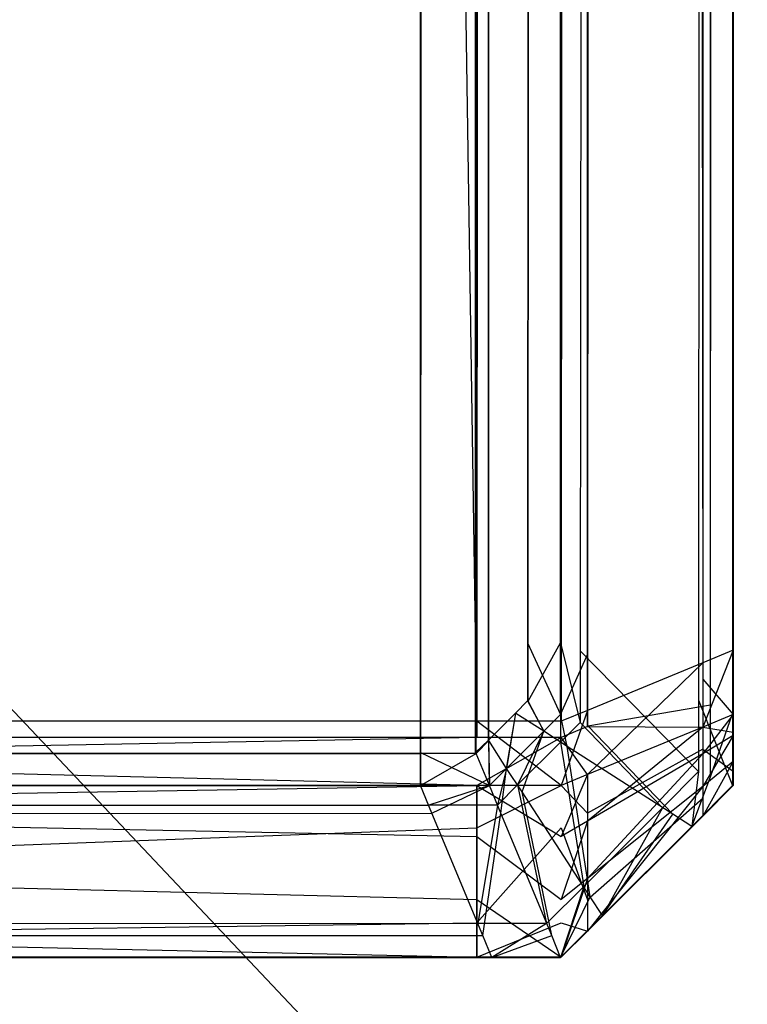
# Model space of a CAD drawing. Extents: x 0 to 1.6, y -0.5 to 0.
# Tile 153 of 184: x 1.59593 to 1.59804, y -0.49814 to -0.49527. Entities that reach past the tile are written whole.
import ezdxf

# ---------------------------------------------------------------- set-up
doc = ezdxf.new("R2010")
doc.units = 0
for name, color, linetype in [('L12_KORPUS3_2___REPLACEMTFOREMP', 7, 'CONTINUOUS'), ('L13_KORPUS3_0___REPLACEMTFOREMP', 7, 'CONTINUOUS'), ('L1_ABDECKPL_0___REPLACEMTFOREMP', 7, 'CONTINUOUS')]:
    doc.layers.add(name, color=color, linetype=linetype)

msp = doc.modelspace()

# ---------------------------------------------------------------- linework, layer by layer
at = {"layer": 'L12_KORPUS3_2___REPLACEMTFOREMP', "color": 8}
for points, invisible_edges in [([(1.597088, -0.000595), (0.9, -0.497407), (0.9, -0.000595), (1.597088, -0.000595)], 13), ([(0.9, -0.497407), (1.597088, -0.000595), (1.597091, -0.497407), (0.9, -0.497407)], 10), ([(0.9, -0.497405, 0.00769), (1.597088, -0.000597, 0.00769), (0.9, -0.000597, 0.00769), (0.9, -0.497405, 0.00769)], 13), ([(1.597088, -0.000597, 0.00769), (0.9, -0.497405, 0.00769), (1.597091, -0.497405, 0.00769), (1.597088, -0.000597, 0.00769)], 10), ([(1.597091, -0.497407), (1.597088, -0.000595), (1.597252, -0.000595), (1.597091, -0.497407)], 13), ([(1.597088, -0.000597, 0.00769), (1.597091, -0.497405, 0.00769), (1.597251, -0.000597, 0.00769), (1.597088, -0.000597, 0.00769)], 13), ([(1.597091, -0.497407), (1.597252, -0.000595), (1.597252, -0.497407), (1.597091, -0.497407)], 10), ([(1.597251, -0.000597, 0.00769), (1.597091, -0.497405, 0.00769), (1.597251, -0.497405, 0.00769), (1.597251, -0.000597, 0.00769)], 10), ([(1.597251, -0.000597, 0.00769), (1.597251, -0.497405, 0.00769), (1.597284, -0.00063, 0.00769), (1.597251, -0.000597, 0.00769)], 13), ([(1.597252, -0.497407), (1.597252, -0.000595), (1.597285, -0.000629), (1.597252, -0.497407)], 13), ([(1.597252, -0.497407), (1.597285, -0.000629), (1.597289, -0.49737), (1.597252, -0.497407)], 10), ([(1.597289, -0.49737), (1.597285, -0.000629), (1.597373, -0.000716), (1.597289, -0.49737)], 13), ([(1.597284, -0.00063, 0.00769), (1.597251, -0.497405, 0.00769), (1.597288, -0.497369, 0.00769), (1.597284, -0.00063, 0.00769)], 10), ([(1.597284, -0.00063, 0.00769), (1.597288, -0.497369, 0.00769), (1.597372, -0.000717, 0.00769), (1.597284, -0.00063, 0.00769)], 13), ([(1.597899, -0.497252, 0.007289), (1.597998, -0.000687, 0.00719), (1.597899, -0.000728, 0.007289), (1.597899, -0.497252, 0.007289)], 13), ([(1.597998, -0.000687, 0.00719), (1.597899, -0.497252, 0.007289), (1.597998, -0.497292, 0.00719), (1.597998, -0.000687, 0.00719)], 14), ([(1.597998, -0.000687, 0.0005), (1.597934, -0.497266, 0.000436), (1.597934, -0.000714, 0.000436), (1.597998, -0.000687, 0.0005)], 13), ([(1.597934, -0.497266, 0.000436), (1.597998, -0.000687, 0.0005), (1.597998, -0.497292, 0.0005), (1.597934, -0.497266, 0.000436)], 14), ([(1.597998, -0.497292, 0.000565), (1.597998, -0.000687, 0.007018), (1.597998, -0.497292, 0.007018), (1.597998, -0.497292, 0.000565)], 13), ([(1.597998, -0.000687, 0.007018), (1.597998, -0.497292, 0.000565), (1.597998, -0.000687, 0.000565), (1.597998, -0.000687, 0.007018)], 14), ([(1.597998, -0.497292, 0.007018), (1.597998, -0.000687, 0.00719), (1.597998, -0.497292, 0.00719), (1.597998, -0.497292, 0.007018)], 13), ([(1.597998, -0.000687, 0.00719), (1.597998, -0.497292, 0.007018), (1.597998, -0.000687, 0.007018), (1.597998, -0.000687, 0.00719)], 14), ([(1.597998, -0.497292, 0.0005), (1.597998, -0.000687, 0.000565), (1.597998, -0.497292, 0.000565), (1.597998, -0.497292, 0.0005)], 13), ([(1.597998, -0.000687, 0.000565), (1.597998, -0.497292, 0.0005), (1.597998, -0.000687, 0.0005), (1.597998, -0.000687, 0.000565)], 14), ([(1.597934, -0.000714, 0.000436), (1.597577, -0.497118, 0.00008), (1.597577, -0.000861, 0.00008), (1.597934, -0.000714, 0.000436)], 13), ([(1.597577, -0.497118, 0.00008), (1.597934, -0.000714, 0.000436), (1.597934, -0.497266, 0.000436), (1.597577, -0.497118, 0.00008)], 14), ([(1.597372, -0.000717, 0.00769), (1.597288, -0.497369, 0.00769), (1.597367, -0.49729, 0.00769), (1.597372, -0.000717, 0.00769)], 14), ([(1.597289, -0.49737), (1.597373, -0.000716), (1.597368, -0.497291), (1.597289, -0.49737)], 14), ([(1.597372, -0.000717, 0.00769), (1.597367, -0.49729, 0.00769), (1.597402, -0.497254, 0.00769), (1.597372, -0.000717, 0.00769)], 15), ([(1.597368, -0.497291), (1.597373, -0.000716), (1.597404, -0.497255), (1.597368, -0.497291)], 15), ([(1.597372, -0.000717, 0.00769), (1.597402, -0.497254, 0.00769), (1.597402, -0.000894, 0.00769), (1.597372, -0.000717, 0.00769)], 15), ([(1.597404, -0.497255), (1.597373, -0.000716), (1.597404, -0.000894), (1.597404, -0.497255)], 15), ([(1.597555, -0.497109, 0.007633), (1.597899, -0.000728, 0.007289), (1.597555, -0.000871, 0.007633), (1.597555, -0.497109, 0.007633)], 13), ([(1.597899, -0.000728, 0.007289), (1.597555, -0.497109, 0.007633), (1.597899, -0.497252, 0.007289), (1.597899, -0.000728, 0.007289)], 14), ([(1.597577, -0.000861, 0.00008), (1.597498, -0.497086), (1.597498, -0.000894), (1.597577, -0.000861, 0.00008)], 13), ([(1.597498, -0.497086), (1.597577, -0.000861, 0.00008), (1.597577, -0.497118, 0.00008), (1.597498, -0.497086)], 14), ([(1.597498, -0.497086, 0.00769), (1.597555, -0.000871, 0.007633), (1.597498, -0.000894, 0.00769), (1.597498, -0.497086, 0.00769)], 13), ([(1.597555, -0.000871, 0.007633), (1.597498, -0.497086, 0.00769), (1.597555, -0.497109, 0.007633), (1.597555, -0.000871, 0.007633)], 14), ([(1.597402, -0.497086, 0.00769), (1.597498, -0.000894, 0.00769), (1.597402, -0.000894, 0.00769), (1.597402, -0.497086, 0.00769)], 13), ([(1.597498, -0.000894, 0.00769), (1.597402, -0.497086, 0.00769), (1.597498, -0.497086, 0.00769), (1.597498, -0.000894, 0.00769)], 14), ([(1.597402, -0.000894, 0.00769), (1.597402, -0.497254, 0.00769), (1.597402, -0.497086, 0.00769), (1.597402, -0.000894, 0.00769)], 15), ([(1.597498, -0.000894), (1.597404, -0.497086), (1.597404, -0.000894), (1.597498, -0.000894)], 13), ([(1.597404, -0.497086), (1.597498, -0.000894), (1.597498, -0.497086), (1.597404, -0.497086)], 14), ([(1.597404, -0.497255), (1.597404, -0.000894), (1.597404, -0.497086), (1.597404, -0.497255)], 15), ([(1.597498, -0.497294, 0.00769), (1.597402, -0.497086, 0.00769), (1.597402, -0.497254, 0.00769), (1.597498, -0.497294, 0.00769)], 13), ([(1.597402, -0.497086, 0.00769), (1.597498, -0.497294, 0.00769), (1.597498, -0.497086, 0.00769), (1.597402, -0.497086, 0.00769)], 14), ([(1.597498, -0.497086), (1.597404, -0.497255), (1.597404, -0.497086), (1.597498, -0.497086)], 13), ([(1.597404, -0.497255), (1.597498, -0.497086), (1.597498, -0.497294), (1.597404, -0.497255)], 14), ([(1.597577, -0.497118, 0.00008), (1.597498, -0.497294), (1.597498, -0.497086), (1.597577, -0.497118, 0.00008)], 13), ([(1.597555, -0.497317, 0.007633), (1.597498, -0.497086, 0.00769), (1.597498, -0.497294, 0.00769), (1.597555, -0.497317, 0.007633)], 13), ([(1.597498, -0.497086, 0.00769), (1.597555, -0.497317, 0.007633), (1.597555, -0.497109, 0.007633), (1.597498, -0.497086, 0.00769)], 14), ([(1.597498, -0.497294), (1.597577, -0.497118, 0.00008), (1.597577, -0.497327, 0.00008), (1.597498, -0.497294)], 14), ([(1.597899, -0.49746, 0.007289), (1.597555, -0.497109, 0.007633), (1.597555, -0.497317, 0.007633), (1.597899, -0.49746, 0.007289)], 13), ([(1.597555, -0.497109, 0.007633), (1.597899, -0.49746, 0.007289), (1.597899, -0.497252, 0.007289), (1.597555, -0.497109, 0.007633)], 14), ([(1.597934, -0.497266, 0.000436), (1.597577, -0.497327, 0.00008), (1.597577, -0.497118, 0.00008), (1.597934, -0.497266, 0.000436)], 13), ([(1.597449, -0.497343, 0.00769), (1.597402, -0.497254, 0.00769), (1.597367, -0.49729, 0.00769), (1.597449, -0.497343, 0.00769)], 13), ([(1.597404, -0.497255), (1.597449, -0.497343), (1.597368, -0.497291), (1.597404, -0.497255)], 13), ([(1.597402, -0.497254, 0.00769), (1.597449, -0.497343, 0.00769), (1.597498, -0.497294, 0.00769), (1.597402, -0.497254, 0.00769)], 14), ([(1.597449, -0.497343), (1.597404, -0.497255), (1.597498, -0.497294), (1.597449, -0.497343)], 14), ([(1.597577, -0.497327, 0.00008), (1.597934, -0.497266, 0.000436), (1.597934, -0.497475, 0.000436), (1.597577, -0.497327, 0.00008)], 14), ([(1.597998, -0.497501, 0.00719), (1.597899, -0.497252, 0.007289), (1.597899, -0.49746, 0.007289), (1.597998, -0.497501, 0.00719)], 13), ([(1.597899, -0.497252, 0.007289), (1.597998, -0.497501, 0.00719), (1.597998, -0.497292, 0.00719), (1.597899, -0.497252, 0.007289)], 14), ([(1.597998, -0.497292, 0.0005), (1.597934, -0.497475, 0.000436), (1.597934, -0.497266, 0.000436), (1.597998, -0.497292, 0.0005)], 13), ([(1.597341, -0.497451, 0.00769), (1.597367, -0.49729, 0.00769), (1.597288, -0.497369, 0.00769), (1.597341, -0.497451, 0.00769)], 13), ([(1.597368, -0.497291), (1.597341, -0.497451), (1.597289, -0.49737), (1.597368, -0.497291)], 13), ([(1.597367, -0.49729, 0.00769), (1.597341, -0.497451, 0.00769), (1.597449, -0.497343, 0.00769), (1.597367, -0.49729, 0.00769)], 14), ([(1.597341, -0.497451), (1.597368, -0.497291), (1.597449, -0.497343), (1.597341, -0.497451)], 14), ([(1.597498, -0.497294), (1.597517, -0.497387, 0.00008), (1.597449, -0.497343), (1.597498, -0.497294)], 13), ([(1.597498, -0.497375, 0.007633), (1.597498, -0.497294, 0.00769), (1.597449, -0.497343, 0.00769), (1.597498, -0.497375, 0.007633)], 13), ([(1.597517, -0.497387, 0.00008), (1.597498, -0.497294), (1.597577, -0.497327, 0.00008), (1.597517, -0.497387, 0.00008)], 14), ([(1.597498, -0.497294, 0.00769), (1.597498, -0.497375, 0.007633), (1.597555, -0.497317, 0.007633), (1.597498, -0.497294, 0.00769)], 14), ([(1.597934, -0.497475, 0.000436), (1.597998, -0.497292, 0.0005), (1.597998, -0.497501, 0.0005), (1.597934, -0.497475, 0.000436)], 14), ([(1.597998, -0.497501, 0.000565), (1.597998, -0.497292, 0.007018), (1.597998, -0.497501, 0.007018), (1.597998, -0.497501, 0.000565)], 13), ([(1.597998, -0.497292, 0.007018), (1.597998, -0.497501, 0.000565), (1.597998, -0.497292, 0.000565), (1.597998, -0.497292, 0.007018)], 14), ([(1.597998, -0.497501, 0.007018), (1.597998, -0.497292, 0.00719), (1.597998, -0.497501, 0.00719), (1.597998, -0.497501, 0.007018)], 13), ([(1.597998, -0.497292, 0.00719), (1.597998, -0.497501, 0.007018), (1.597998, -0.497292, 0.007018), (1.597998, -0.497292, 0.00719)], 14), ([(1.597998, -0.497501, 0.0005), (1.597998, -0.497292, 0.000565), (1.597998, -0.497501, 0.000565), (1.597998, -0.497501, 0.0005)], 13), ([(1.597998, -0.497292, 0.000565), (1.597998, -0.497501, 0.0005), (1.597998, -0.497292, 0.0005), (1.597998, -0.497292, 0.000565)], 14), ([(1.597794, -0.497565, 0.007289), (1.597555, -0.497317, 0.007633), (1.597498, -0.497375, 0.007633), (1.597794, -0.497565, 0.007289)], 13), ([(1.597577, -0.497327, 0.00008), (1.597824, -0.497584, 0.000436), (1.597517, -0.497387, 0.00008), (1.597577, -0.497327, 0.00008)], 13), ([(1.597555, -0.497317, 0.007633), (1.597794, -0.497565, 0.007289), (1.597899, -0.49746, 0.007289), (1.597555, -0.497317, 0.007633)], 14), ([(1.597824, -0.497584, 0.000436), (1.597577, -0.497327, 0.00008), (1.597934, -0.497475, 0.000436), (1.597824, -0.497584, 0.000436)], 14), ([(1.597373, -0.497499, 0.007633), (1.597449, -0.497343, 0.00769), (1.597341, -0.497451, 0.00769), (1.597373, -0.497499, 0.007633)], 13), ([(1.597449, -0.497343), (1.597386, -0.497519, 0.00008), (1.597341, -0.497451), (1.597449, -0.497343)], 13), ([(1.597449, -0.497343, 0.00769), (1.597373, -0.497499, 0.007633), (1.597498, -0.497375, 0.007633), (1.597449, -0.497343, 0.00769)], 14), ([(1.597386, -0.497519, 0.00008), (1.597449, -0.497343), (1.597517, -0.497387, 0.00008), (1.597386, -0.497519, 0.00008)], 14), ([(1.597291, -0.497501, 0.00769), (1.597288, -0.497369, 0.00769), (1.597251, -0.497405, 0.00769), (1.597291, -0.497501, 0.00769)], 13), ([(1.597289, -0.49737), (1.597291, -0.497501), (1.597252, -0.497407), (1.597289, -0.49737)], 13), ([(1.597288, -0.497369, 0.00769), (1.597291, -0.497501, 0.00769), (1.597341, -0.497451, 0.00769), (1.597288, -0.497369, 0.00769)], 14), ([(1.597291, -0.497501), (1.597289, -0.49737), (1.597341, -0.497451), (1.597291, -0.497501)], 14), ([(1.597565, -0.497794, 0.007289), (1.597498, -0.497375, 0.007633), (1.597373, -0.497499, 0.007633), (1.597565, -0.497794, 0.007289)], 13), ([(1.597517, -0.497387, 0.00008), (1.597584, -0.497824, 0.000436), (1.597386, -0.497519, 0.00008), (1.597517, -0.497387, 0.00008)], 13), ([(1.597498, -0.497375, 0.007633), (1.597565, -0.497794, 0.007289), (1.597794, -0.497565, 0.007289), (1.597498, -0.497375, 0.007633)], 14), ([(1.597584, -0.497824, 0.000436), (1.597517, -0.497387, 0.00008), (1.597824, -0.497584, 0.000436), (1.597584, -0.497824, 0.000436)], 14), ([(1.597091, -0.497501, 0.00769), (0.9, -0.497405, 0.00769), (0.9, -0.497501, 0.00769), (1.597091, -0.497501, 0.00769)], 13), ([(0.9, -0.497405, 0.00769), (1.597091, -0.497501, 0.00769), (1.597091, -0.497405, 0.00769), (0.9, -0.497405, 0.00769)], 14), ([(1.597091, -0.497407), (0.9, -0.497501), (0.9, -0.497407), (1.597091, -0.497407)], 13), ([(0.9, -0.497501), (1.597091, -0.497407), (1.597091, -0.497501), (0.9, -0.497501)], 14), ([(1.597291, -0.497501, 0.00769), (1.597091, -0.497405, 0.00769), (1.597091, -0.497501, 0.00769), (1.597291, -0.497501, 0.00769)], 13), ([(1.597091, -0.497405, 0.00769), (1.597291, -0.497501, 0.00769), (1.597251, -0.497405, 0.00769), (1.597091, -0.497405, 0.00769)], 14), ([(1.597252, -0.497407), (1.597091, -0.497501), (1.597091, -0.497407), (1.597252, -0.497407)], 13), ([(1.597091, -0.497501), (1.597252, -0.497407), (1.597291, -0.497501), (1.597091, -0.497501)], 14), ([(1.597314, -0.497558, 0.007633), (1.597341, -0.497451, 0.00769), (1.597291, -0.497501, 0.00769), (1.597314, -0.497558, 0.007633)], 13), ([(1.597341, -0.497451), (1.597324, -0.497581, 0.00008), (1.597291, -0.497501), (1.597341, -0.497451)], 13), ([(1.597341, -0.497451, 0.00769), (1.597314, -0.497558, 0.007633), (1.597373, -0.497499, 0.007633), (1.597341, -0.497451, 0.00769)], 14), ([(1.597324, -0.497581, 0.00008), (1.597341, -0.497451), (1.597386, -0.497519, 0.00008), (1.597324, -0.497581, 0.00008)], 14), ([(1.597879, -0.49762, 0.00719), (1.597899, -0.49746, 0.007289), (1.597794, -0.497565, 0.007289), (1.597879, -0.49762, 0.00719)], 13), ([(1.597934, -0.497475, 0.000436), (1.597879, -0.49762, 0.0005), (1.597824, -0.497584, 0.000436), (1.597934, -0.497475, 0.000436)], 13), ([(1.597899, -0.49746, 0.007289), (1.597879, -0.49762, 0.00719), (1.597998, -0.497501, 0.00719), (1.597899, -0.49746, 0.007289)], 14), ([(1.597879, -0.49762, 0.0005), (1.597934, -0.497475, 0.000436), (1.597998, -0.497501, 0.0005), (1.597879, -0.49762, 0.0005)], 14), ([(1.597091, -0.497501), (0.9, -0.497581, 0.00008), (0.9, -0.497501), (1.597091, -0.497501)], 13), ([(0.9, -0.497581, 0.00008), (1.597091, -0.497501), (1.597124, -0.497581, 0.00008), (0.9, -0.497581, 0.00008)], 14), ([(1.597115, -0.497558, 0.007633), (0.9, -0.497501, 0.00769), (0.9, -0.497558, 0.007633), (1.597115, -0.497558, 0.007633)], 13), ([(0.9, -0.497501, 0.00769), (1.597115, -0.497558, 0.007633), (1.597091, -0.497501, 0.00769), (0.9, -0.497501, 0.00769)], 14), ([(1.597291, -0.497501), (1.597124, -0.497581, 0.00008), (1.597091, -0.497501), (1.597291, -0.497501)], 13), ([(1.597115, -0.497558, 0.007633), (1.597291, -0.497501, 0.00769), (1.597091, -0.497501, 0.00769), (1.597115, -0.497558, 0.007633)], 13), ([(1.597291, -0.497501, 0.00769), (1.597115, -0.497558, 0.007633), (1.597314, -0.497558, 0.007633), (1.597291, -0.497501, 0.00769)], 14), ([(1.597124, -0.497581, 0.00008), (1.597291, -0.497501), (1.597324, -0.497581, 0.00008), (1.597124, -0.497581, 0.00008)], 14), ([(1.597457, -0.497902, 0.007289), (1.597373, -0.497499, 0.007633), (1.597314, -0.497558, 0.007633), (1.597457, -0.497902, 0.007289)], 13), ([(1.597373, -0.497499, 0.007633), (1.597457, -0.497902, 0.007289), (1.597565, -0.497794, 0.007289), (1.597373, -0.497499, 0.007633)], 14), ([(1.597879, -0.49762, 0.000565), (1.597998, -0.497501, 0.007018), (1.597879, -0.49762, 0.007018), (1.597879, -0.49762, 0.000565)], 13), ([(1.597998, -0.497501, 0.007018), (1.597879, -0.49762, 0.000565), (1.597998, -0.497501, 0.000565), (1.597998, -0.497501, 0.007018)], 14), ([(1.597879, -0.49762, 0.007018), (1.597998, -0.497501, 0.00719), (1.597879, -0.49762, 0.00719), (1.597879, -0.49762, 0.007018)], 13), ([(1.597998, -0.497501, 0.00719), (1.597879, -0.49762, 0.007018), (1.597998, -0.497501, 0.007018), (1.597998, -0.497501, 0.00719)], 14), ([(1.597879, -0.49762, 0.0005), (1.597998, -0.497501, 0.000565), (1.597879, -0.49762, 0.000565), (1.597879, -0.49762, 0.0005)], 13), ([(1.597998, -0.497501, 0.000565), (1.597879, -0.49762, 0.0005), (1.597998, -0.497501, 0.0005), (1.597998, -0.497501, 0.000565)], 14), ([(1.597386, -0.497519, 0.00008), (1.597472, -0.497937, 0.000436), (1.597324, -0.497581, 0.00008), (1.597386, -0.497519, 0.00008)], 13), ([(1.597472, -0.497937, 0.000436), (1.597386, -0.497519, 0.00008), (1.597584, -0.497824, 0.000436), (1.597472, -0.497937, 0.000436)], 14), ([(1.597257, -0.497902, 0.007289), (0.9, -0.497558, 0.007633), (0.9, -0.497902, 0.007289), (1.597257, -0.497902, 0.007289)], 13), ([(0.9, -0.497558, 0.007633), (1.597257, -0.497902, 0.007289), (1.597115, -0.497558, 0.007633), (0.9, -0.497558, 0.007633)], 14), ([(1.597257, -0.497902, 0.007289), (1.597314, -0.497558, 0.007633), (1.597115, -0.497558, 0.007633), (1.597257, -0.497902, 0.007289)], 13), ([(1.597314, -0.497558, 0.007633), (1.597257, -0.497902, 0.007289), (1.597457, -0.497902, 0.007289), (1.597314, -0.497558, 0.007633)], 14), ([(1.59762, -0.497879, 0.00719), (1.597794, -0.497565, 0.007289), (1.597565, -0.497794, 0.007289), (1.59762, -0.497879, 0.00719)], 13), ([(1.597794, -0.497565, 0.007289), (1.59762, -0.497879, 0.00719), (1.597879, -0.49762, 0.00719), (1.597794, -0.497565, 0.007289)], 14), ([(1.597124, -0.497581, 0.00008), (0.9, -0.497937, 0.000436), (0.9, -0.497581, 0.00008), (1.597124, -0.497581, 0.00008)], 13), ([(0.9, -0.497937, 0.000436), (1.597124, -0.497581, 0.00008), (1.597272, -0.497937, 0.000436), (0.9, -0.497937, 0.000436)], 14), ([(1.597324, -0.497581, 0.00008), (1.597272, -0.497937, 0.000436), (1.597124, -0.497581, 0.00008), (1.597324, -0.497581, 0.00008)], 13), ([(1.597272, -0.497937, 0.000436), (1.597324, -0.497581, 0.00008), (1.597472, -0.497937, 0.000436), (1.597272, -0.497937, 0.000436)], 14), ([(1.597824, -0.497584, 0.000436), (1.59762, -0.497879, 0.0005), (1.597584, -0.497824, 0.000436), (1.597824, -0.497584, 0.000436)], 13), ([(1.59762, -0.497879, 0.0005), (1.597824, -0.497584, 0.000436), (1.597879, -0.49762, 0.0005), (1.59762, -0.497879, 0.0005)], 14), ([(1.597879, -0.49762, 0.0005), (1.59762, -0.497879, 0.000565), (1.59762, -0.497879, 0.0005), (1.597879, -0.49762, 0.0005)], 13), ([(1.59762, -0.497879, 0.000565), (1.597879, -0.49762, 0.0005), (1.597879, -0.49762, 0.000565), (1.59762, -0.497879, 0.000565)], 14), ([(1.597879, -0.49762, 0.007018), (1.59762, -0.497879, 0.00719), (1.59762, -0.497879, 0.007018), (1.597879, -0.49762, 0.007018)], 13), ([(1.59762, -0.497879, 0.00719), (1.597879, -0.49762, 0.007018), (1.597879, -0.49762, 0.00719), (1.59762, -0.497879, 0.00719)], 14), ([(1.597879, -0.49762, 0.000565), (1.59762, -0.497879, 0.007018), (1.59762, -0.497879, 0.000565), (1.597879, -0.49762, 0.000565)], 13), ([(1.59762, -0.497879, 0.007018), (1.597879, -0.49762, 0.000565), (1.597879, -0.49762, 0.007018), (1.59762, -0.497879, 0.007018)], 14), ([(1.597498, -0.498001, 0.00719), (1.597565, -0.497794, 0.007289), (1.597457, -0.497902, 0.007289), (1.597498, -0.498001, 0.00719)], 13), ([(1.597565, -0.497794, 0.007289), (1.597498, -0.498001, 0.00719), (1.59762, -0.497879, 0.00719), (1.597565, -0.497794, 0.007289)], 14), ([(1.597584, -0.497824, 0.000436), (1.597498, -0.498001, 0.0005), (1.597472, -0.497937, 0.000436), (1.597584, -0.497824, 0.000436)], 13), ([(1.597498, -0.498001, 0.0005), (1.597584, -0.497824, 0.000436), (1.59762, -0.497879, 0.0005), (1.597498, -0.498001, 0.0005)], 14), ([(1.59762, -0.497879, 0.000565), (1.597498, -0.498001, 0.007018), (1.597498, -0.498001, 0.000565), (1.59762, -0.497879, 0.000565)], 13), ([(1.597498, -0.498001, 0.007018), (1.59762, -0.497879, 0.000565), (1.59762, -0.497879, 0.007018), (1.597498, -0.498001, 0.007018)], 14), ([(1.59762, -0.497879, 0.007018), (1.597498, -0.498001, 0.00719), (1.597498, -0.498001, 0.007018), (1.59762, -0.497879, 0.007018)], 13), ([(1.597498, -0.498001, 0.00719), (1.59762, -0.497879, 0.007018), (1.59762, -0.497879, 0.00719), (1.597498, -0.498001, 0.00719)], 14), ([(1.59762, -0.497879, 0.0005), (1.597498, -0.498001, 0.000565), (1.597498, -0.498001, 0.0005), (1.59762, -0.497879, 0.0005)], 13), ([(1.597498, -0.498001, 0.000565), (1.59762, -0.497879, 0.0005), (1.59762, -0.497879, 0.000565), (1.597498, -0.498001, 0.000565)], 14), ([(1.597298, -0.498001, 0.00719), (0.9, -0.497902, 0.007289), (0.9, -0.498001, 0.00719), (1.597298, -0.498001, 0.00719)], 13), ([(0.9, -0.497902, 0.007289), (1.597298, -0.498001, 0.00719), (1.597257, -0.497902, 0.007289), (0.9, -0.497902, 0.007289)], 14), ([(1.597298, -0.498001, 0.00719), (1.597457, -0.497902, 0.007289), (1.597257, -0.497902, 0.007289), (1.597298, -0.498001, 0.00719)], 13), ([(1.597457, -0.497902, 0.007289), (1.597298, -0.498001, 0.00719), (1.597498, -0.498001, 0.00719), (1.597457, -0.497902, 0.007289)], 14), ([(1.597272, -0.497937, 0.000436), (0.9, -0.498001, 0.0005), (0.9, -0.497937, 0.000436), (1.597272, -0.497937, 0.000436)], 13), ([(0.9, -0.498001, 0.0005), (1.597272, -0.497937, 0.000436), (1.597298, -0.498001, 0.0005), (0.9, -0.498001, 0.0005)], 14), ([(1.597472, -0.497937, 0.000436), (1.597298, -0.498001, 0.0005), (1.597272, -0.497937, 0.000436), (1.597472, -0.497937, 0.000436)], 13), ([(1.597298, -0.498001, 0.0005), (1.597472, -0.497937, 0.000436), (1.597498, -0.498001, 0.0005), (1.597298, -0.498001, 0.0005)], 14), ([(1.597298, -0.498001, 0.000565), (0.9, -0.498001, 0.0005), (1.597298, -0.498001, 0.0005), (1.597298, -0.498001, 0.000565)], 13), ([(0.9, -0.498001, 0.0005), (1.597298, -0.498001, 0.000565), (0.9, -0.498001, 0.000565), (0.9, -0.498001, 0.0005)], 14), ([(1.597298, -0.498001, 0.007018), (0.9, -0.498001, 0.000565), (1.597298, -0.498001, 0.000565), (1.597298, -0.498001, 0.007018)], 13), ([(0.9, -0.498001, 0.000565), (1.597298, -0.498001, 0.007018), (0.9, -0.498001, 0.007018), (0.9, -0.498001, 0.000565)], 14), ([(1.597298, -0.498001, 0.00719), (0.9, -0.498001, 0.007018), (1.597298, -0.498001, 0.007018), (1.597298, -0.498001, 0.00719)], 13), ([(0.9, -0.498001, 0.007018), (1.597298, -0.498001, 0.00719), (0.9, -0.498001, 0.00719), (0.9, -0.498001, 0.007018)], 14), ([(1.597498, -0.498001, 0.000565), (1.597298, -0.498001, 0.0005), (1.597498, -0.498001, 0.0005), (1.597498, -0.498001, 0.000565)], 13), ([(1.597298, -0.498001, 0.0005), (1.597498, -0.498001, 0.000565), (1.597298, -0.498001, 0.000565), (1.597298, -0.498001, 0.0005)], 14), ([(1.597498, -0.498001, 0.007018), (1.597298, -0.498001, 0.000565), (1.597498, -0.498001, 0.000565), (1.597498, -0.498001, 0.007018)], 13), ([(1.597298, -0.498001, 0.000565), (1.597498, -0.498001, 0.007018), (1.597298, -0.498001, 0.007018), (1.597298, -0.498001, 0.000565)], 14), ([(1.597498, -0.498001, 0.00719), (1.597298, -0.498001, 0.007018), (1.597498, -0.498001, 0.007018), (1.597498, -0.498001, 0.00719)], 13), ([(1.597298, -0.498001, 0.007018), (1.597498, -0.498001, 0.00719), (1.597298, -0.498001, 0.00719), (1.597298, -0.498001, 0.007018)], 14)]:
    msp.add_3dface(points, dxfattribs=dict(at, invisible_edges=invisible_edges))
at = {"layer": 'L13_KORPUS3_0___REPLACEMTFOREMP', "color": 8, "invisible_edges": 14}
for points in [[(1.598, -0.000621, 0.008079), (1.598, -0.497154, 0.007743), (1.598, -0.000725, 0.007775), (1.598, -0.000621, 0.008079)], [(1.598, -0.000621, 0.008079), (1.598, -0.000983, 0.590002), (1.598, -0.497154, 0.007743), (1.598, -0.000621, 0.008079)], [(1.597254, -0.497361, 0.007121), (1.589885, -0.497361, 0.007121), (1.597254, -0.000722, 0.007121), (1.597254, -0.497361, 0.007121)], [(1.597254, -0.000722, 0.007121), (1.589885, -0.497361, 0.007121), (1.589885, -0.000731, 0.007121), (1.597254, -0.000722, 0.007121)], [(1.5975, -0.497361, 0.007121), (1.597254, -0.497361, 0.007121), (1.5975, -0.000722, 0.007121), (1.5975, -0.497361, 0.007121)], [(1.5975, -0.000722, 0.007121), (1.597254, -0.497361, 0.007121), (1.597254, -0.000722, 0.007121), (1.5975, -0.000722, 0.007121)], [(1.597576, -0.497329, 0.007197), (1.5975, -0.497361, 0.007121), (1.5975, -0.000722, 0.007121), (1.597576, -0.497329, 0.007197)], [(1.597576, -0.497329, 0.007197), (1.5975, -0.000722, 0.007121), (1.597576, -0.000754, 0.007197), (1.597576, -0.497329, 0.007197)], [(1.598, -0.000725, 0.007775), (1.598, -0.497154, 0.007743), (1.598, -0.000929, 0.007743), (1.598, -0.000725, 0.007775)], [(1.597576, -0.000754, 0.007197), (1.597911, -0.497191, 0.007532), (1.597576, -0.497329, 0.007197), (1.597576, -0.000754, 0.007197)], [(1.597576, -0.000754, 0.007197), (1.597911, -0.000892, 0.007532), (1.597911, -0.497191, 0.007532), (1.597576, -0.000754, 0.007197)], [(1.597254, -0.000776, 0.590624), (1.589885, -0.000785, 0.590624), (1.597254, -0.497313, 0.590624), (1.597254, -0.000776, 0.590624)], [(1.597254, -0.497313, 0.590624), (1.589885, -0.000785, 0.590624), (1.589885, -0.497313, 0.590624), (1.597254, -0.497313, 0.590624)], [(1.5975, -0.497313, 0.590624), (1.597254, -0.000776, 0.590624), (1.597254, -0.497313, 0.590624), (1.5975, -0.497313, 0.590624)], [(1.5975, -0.000776, 0.590624), (1.597254, -0.000776, 0.590624), (1.5975, -0.497313, 0.590624), (1.5975, -0.000776, 0.590624)], [(1.597576, -0.000808, 0.590548), (1.5975, -0.000776, 0.590624), (1.5975, -0.497313, 0.590624), (1.597576, -0.000808, 0.590548)], [(1.597576, -0.000808, 0.590548), (1.5975, -0.497313, 0.590624), (1.597576, -0.497282, 0.590548), (1.597576, -0.000808, 0.590548)], [(1.597576, -0.000808, 0.590548), (1.597576, -0.497282, 0.590548), (1.597911, -0.000946, 0.590214), (1.597576, -0.000808, 0.590548)], [(1.597911, -0.000892, 0.007532), (1.598, -0.497154, 0.007621), (1.597911, -0.497191, 0.007532), (1.597911, -0.000892, 0.007532)], [(1.597911, -0.000892, 0.007532), (1.598, -0.000929, 0.007621), (1.598, -0.497154, 0.007621), (1.597911, -0.000892, 0.007532)], [(1.598, -0.000929, 0.007621), (1.598, -0.497154, 0.007743), (1.598, -0.497154, 0.007621), (1.598, -0.000929, 0.007621)], [(1.598, -0.000929, 0.007621), (1.598, -0.000929, 0.007743), (1.598, -0.497154, 0.007743), (1.598, -0.000929, 0.007621)], [(1.597911, -0.000946, 0.590214), (1.597576, -0.497282, 0.590548), (1.597911, -0.497144, 0.590213), (1.597911, -0.000946, 0.590214)], [(1.597911, -0.000946, 0.590214), (1.597911, -0.497144, 0.590213), (1.598, -0.000983, 0.590124), (1.597911, -0.000946, 0.590214)], [(1.598, -0.000983, 0.590124), (1.597911, -0.497144, 0.590213), (1.598, -0.497107, 0.590124), (1.598, -0.000983, 0.590124)], [(1.598, -0.000983, 0.590002), (1.598, -0.497107, 0.590002), (1.598, -0.497284, 0.589962), (1.598, -0.000983, 0.590002)], [(1.598, -0.000983, 0.590002), (1.598, -0.497284, 0.589962), (1.598, -0.497379, 0.589682), (1.598, -0.000983, 0.590002)], [(1.598, -0.000983, 0.590002), (1.598, -0.497379, 0.589682), (1.598, -0.497154, 0.007743), (1.598, -0.000983, 0.590002)], [(1.598, -0.000983, 0.590002), (1.598, -0.000983, 0.590124), (1.598, -0.497107, 0.590124), (1.598, -0.000983, 0.590002)], [(1.598, -0.000983, 0.590002), (1.598, -0.497107, 0.590124), (1.598, -0.497107, 0.590002), (1.598, -0.000983, 0.590002)], [(1.598, -0.497107, 0.590124), (1.597911, -0.497331, 0.590213), (1.598, -0.497294, 0.590124), (1.598, -0.497107, 0.590124)], [(1.598, -0.497107, 0.590124), (1.597911, -0.497144, 0.590213), (1.597911, -0.497331, 0.590213), (1.598, -0.497107, 0.590124)], [(1.598, -0.497107, 0.590002), (1.598, -0.497244, 0.590002), (1.598, -0.497284, 0.589962), (1.598, -0.497107, 0.590002)], [(1.598, -0.497107, 0.590002), (1.598, -0.497107, 0.590124), (1.598, -0.497294, 0.590124), (1.598, -0.497107, 0.590002)], [(1.598, -0.497107, 0.590002), (1.598, -0.497294, 0.590124), (1.598, -0.497244, 0.590002), (1.598, -0.497107, 0.590002)], [(1.597911, -0.497144, 0.590213), (1.597576, -0.497469, 0.590548), (1.597911, -0.497331, 0.590213), (1.597911, -0.497144, 0.590213)], [(1.597911, -0.497144, 0.590213), (1.597576, -0.497282, 0.590548), (1.597576, -0.497469, 0.590548), (1.597911, -0.497144, 0.590213)], [(1.598, -0.497154, 0.007621), (1.598, -0.497294, 0.007621), (1.597911, -0.497191, 0.007532), (1.598, -0.497154, 0.007621)], [(1.598, -0.497154, 0.007743), (1.598, -0.497277, 0.007776), (1.598, -0.497244, 0.007743), (1.598, -0.497154, 0.007743)], [(1.598, -0.497154, 0.007743), (1.598, -0.497352, 0.007852), (1.598, -0.497277, 0.007776), (1.598, -0.497154, 0.007743)], [(1.598, -0.497154, 0.007743), (1.598, -0.497379, 0.589682), (1.598, -0.497352, 0.007852), (1.598, -0.497154, 0.007743)], [(1.598, -0.497154, 0.007621), (1.598, -0.497244, 0.007743), (1.598, -0.497294, 0.007621), (1.598, -0.497154, 0.007621)], [(1.598, -0.497154, 0.007621), (1.598, -0.497154, 0.007743), (1.598, -0.497244, 0.007743), (1.598, -0.497154, 0.007621)], [(1.597911, -0.497191, 0.007532), (1.597911, -0.497331, 0.007532), (1.597576, -0.497329, 0.007197), (1.597911, -0.497191, 0.007532)], [(1.597911, -0.497191, 0.007532), (1.598, -0.497294, 0.007621), (1.597911, -0.497331, 0.007532), (1.597911, -0.497191, 0.007532)], [(1.598, -0.497244, 0.007743), (1.598, -0.497277, 0.007776), (1.598, -0.497294, 0.007621), (1.598, -0.497244, 0.007743)], [(1.598, -0.497244, 0.590002), (1.598, -0.497294, 0.590124), (1.598, -0.497355, 0.590063), (1.598, -0.497244, 0.590002)], [(1.598, -0.497244, 0.590002), (1.598, -0.497355, 0.590063), (1.598, -0.497284, 0.589962), (1.598, -0.497244, 0.590002)], [(1.598, -0.497277, 0.007776), (1.598, -0.497345, 0.007672), (1.598, -0.497294, 0.007621), (1.598, -0.497277, 0.007776)], [(1.598, -0.497277, 0.007776), (1.598, -0.497352, 0.007852), (1.598, -0.497345, 0.007672), (1.598, -0.497277, 0.007776)], [(1.597576, -0.497282, 0.590548), (1.5975, -0.497501, 0.590624), (1.597576, -0.497469, 0.590548), (1.597576, -0.497282, 0.590548)], [(1.597576, -0.497282, 0.590548), (1.5975, -0.497313, 0.590624), (1.5975, -0.497501, 0.590624), (1.597576, -0.497282, 0.590548)], [(1.598, -0.497294, 0.007621), (1.598, -0.497345, 0.007672), (1.597911, -0.497331, 0.007532), (1.598, -0.497294, 0.007621)], [(1.598, -0.497294, 0.590124), (1.597911, -0.497331, 0.590213), (1.597911, -0.497408, 0.590137), (1.598, -0.497294, 0.590124)], [(1.598, -0.497294, 0.590124), (1.597911, -0.497408, 0.590137), (1.598, -0.497355, 0.590063), (1.598, -0.497294, 0.590124)], [(1.598, -0.497284, 0.589962), (1.598, -0.497334, 0.589912), (1.598, -0.497379, 0.589682), (1.598, -0.497284, 0.589962)], [(1.598, -0.497284, 0.589962), (1.598, -0.497355, 0.590063), (1.598, -0.497431, 0.589986), (1.598, -0.497284, 0.589962)], [(1.598, -0.497284, 0.589962), (1.598, -0.497431, 0.589986), (1.598, -0.497334, 0.589912), (1.598, -0.497284, 0.589962)], [(1.597254, -0.497501, 0.590624), (1.589885, -0.497313, 0.590624), (1.589885, -0.497501, 0.590624), (1.597254, -0.497501, 0.590624)], [(1.597254, -0.497313, 0.590624), (1.589885, -0.497313, 0.590624), (1.597254, -0.497501, 0.590624), (1.597254, -0.497313, 0.590624)], [(1.5975, -0.497501, 0.590624), (1.597254, -0.497313, 0.590624), (1.597254, -0.497501, 0.590624), (1.5975, -0.497501, 0.590624)], [(1.5975, -0.497313, 0.590624), (1.597254, -0.497313, 0.590624), (1.5975, -0.497501, 0.590624), (1.5975, -0.497313, 0.590624)], [(1.597576, -0.497469, 0.007197), (1.5975, -0.497361, 0.007121), (1.597576, -0.497329, 0.007197), (1.597576, -0.497469, 0.007197)], [(1.597576, -0.497329, 0.007197), (1.597911, -0.497331, 0.007532), (1.597576, -0.497469, 0.007197), (1.597576, -0.497329, 0.007197)], [(1.597911, -0.497331, 0.007532), (1.597911, -0.497395, 0.007596), (1.597576, -0.497469, 0.007197), (1.597911, -0.497331, 0.007532)], [(1.597911, -0.497331, 0.590213), (1.597576, -0.497469, 0.590548), (1.597576, -0.497604, 0.590413), (1.597911, -0.497331, 0.590213)], [(1.597911, -0.497331, 0.590213), (1.597576, -0.497604, 0.590413), (1.597911, -0.497408, 0.590137), (1.597911, -0.497331, 0.590213)], [(1.597911, -0.497331, 0.007532), (1.598, -0.497345, 0.007672), (1.597911, -0.497395, 0.007596), (1.597911, -0.497331, 0.007532)], [(1.598, -0.497334, 0.589912), (1.598, -0.497379, 0.589866), (1.598, -0.497379, 0.589682), (1.598, -0.497334, 0.589912)], [(1.598, -0.497334, 0.589912), (1.598, -0.497431, 0.589986), (1.598, -0.497501, 0.589917), (1.598, -0.497334, 0.589912)], [(1.598, -0.497334, 0.589912), (1.598, -0.497501, 0.589917), (1.598, -0.497379, 0.589866), (1.598, -0.497334, 0.589912)], [(1.597254, -0.497501, 0.007121), (1.589885, -0.497501, 0.007121), (1.597254, -0.497361, 0.007121), (1.597254, -0.497501, 0.007121)], [(1.597254, -0.497361, 0.007121), (1.589885, -0.497501, 0.007121), (1.589885, -0.497361, 0.007121), (1.597254, -0.497361, 0.007121)], [(1.5975, -0.497501, 0.007121), (1.597254, -0.497501, 0.007121), (1.5975, -0.497361, 0.007121), (1.5975, -0.497501, 0.007121)], [(1.5975, -0.497361, 0.007121), (1.597254, -0.497501, 0.007121), (1.597254, -0.497361, 0.007121), (1.5975, -0.497361, 0.007121)], [(1.597576, -0.497469, 0.007197), (1.5975, -0.497501, 0.007121), (1.5975, -0.497361, 0.007121), (1.597576, -0.497469, 0.007197)], [(1.598, -0.497345, 0.007672), (1.598, -0.497459, 0.007787), (1.597911, -0.497395, 0.007596), (1.598, -0.497345, 0.007672)], [(1.598, -0.497355, 0.590063), (1.597911, -0.497408, 0.590137), (1.597911, -0.497503, 0.590041), (1.598, -0.497355, 0.590063)], [(1.598, -0.497355, 0.590063), (1.597911, -0.497503, 0.590041), (1.598, -0.497431, 0.589986), (1.598, -0.497355, 0.590063)], [(1.598, -0.497345, 0.007672), (1.598, -0.497352, 0.007852), (1.598, -0.497459, 0.007787), (1.598, -0.497345, 0.007672)], [(1.598, -0.497352, 0.007852), (1.598, -0.497379, 0.008047), (1.598, -0.497379, 0.007879), (1.598, -0.497352, 0.007852)], [(1.598, -0.497352, 0.007852), (1.598, -0.497379, 0.589682), (1.598, -0.497379, 0.008047), (1.598, -0.497352, 0.007852)], [(1.598, -0.497352, 0.007852), (1.598, -0.497379, 0.007879), (1.598, -0.497459, 0.007787), (1.598, -0.497352, 0.007852)], [(1.598, -0.497379, 0.589866), (1.598, -0.497501, 0.589917), (1.598, -0.497501, 0.589682), (1.598, -0.497379, 0.589866)], [(1.598, -0.497379, 0.589682), (1.598, -0.497379, 0.589866), (1.598, -0.497501, 0.589682), (1.598, -0.497379, 0.589682)], [(1.598, -0.497379, 0.008047), (1.598, -0.497501, 0.008047), (1.598, -0.497501, 0.007828), (1.598, -0.497379, 0.008047)], [(1.598, -0.497379, 0.007879), (1.598, -0.497379, 0.008047), (1.598, -0.497501, 0.007828), (1.598, -0.497379, 0.007879)], [(1.598, -0.497379, 0.589682), (1.598, -0.497501, 0.589682), (1.598, -0.497501, 0.008047), (1.598, -0.497379, 0.589682)], [(1.598, -0.497379, 0.008047), (1.598, -0.497379, 0.589682), (1.598, -0.497501, 0.008047), (1.598, -0.497379, 0.008047)], [(1.598, -0.497379, 0.007879), (1.598, -0.497501, 0.007828), (1.598, -0.497459, 0.007787), (1.598, -0.497379, 0.007879)], [(1.597911, -0.497395, 0.007596), (1.597576, -0.497581, 0.00731), (1.597576, -0.497469, 0.007197), (1.597911, -0.497395, 0.007596)], [(1.597911, -0.497395, 0.007596), (1.597911, -0.497538, 0.007739), (1.597576, -0.497581, 0.00731), (1.597911, -0.497395, 0.007596)], [(1.597911, -0.497408, 0.590137), (1.597576, -0.497604, 0.590413), (1.597576, -0.497771, 0.590245), (1.597911, -0.497408, 0.590137)], [(1.597911, -0.497408, 0.590137), (1.597576, -0.497771, 0.590245), (1.597911, -0.497503, 0.590041), (1.597911, -0.497408, 0.590137)], [(1.597911, -0.497395, 0.007596), (1.598, -0.497459, 0.007787), (1.597911, -0.497538, 0.007739), (1.597911, -0.497395, 0.007596)], [(1.598, -0.497431, 0.589986), (1.597911, -0.497503, 0.590041), (1.597911, -0.49759, 0.589954), (1.598, -0.497431, 0.589986)], [(1.598, -0.497431, 0.589986), (1.597911, -0.49759, 0.589954), (1.598, -0.497501, 0.589917), (1.598, -0.497431, 0.589986)], [(1.597576, -0.497469, 0.007197), (1.597576, -0.497581, 0.00731), (1.5975, -0.497501, 0.007121), (1.597576, -0.497469, 0.007197)], [(1.597576, -0.497469, 0.590548), (1.5975, -0.497501, 0.590624), (1.5975, -0.497649, 0.590476), (1.597576, -0.497469, 0.590548)], [(1.597576, -0.497469, 0.590548), (1.5975, -0.497649, 0.590476), (1.597576, -0.497604, 0.590413), (1.597576, -0.497469, 0.590548)], [(1.598, -0.497459, 0.007787), (1.598, -0.497501, 0.007828), (1.597911, -0.497538, 0.007739), (1.598, -0.497459, 0.007787)], [(1.589885, -0.497501, 0.590624), (1.589885, -0.497649, 0.590476), (1.597254, -0.497649, 0.590476), (1.589885, -0.497501, 0.590624)], [(1.589885, -0.497501, 0.590624), (1.597254, -0.497649, 0.590476), (1.597254, -0.497501, 0.590624), (1.589885, -0.497501, 0.590624)], [(1.589885, -0.497624, 0.007244), (1.597254, -0.497501, 0.007121), (1.597254, -0.497624, 0.007244), (1.589885, -0.497624, 0.007244)], [(1.589885, -0.497624, 0.007244), (1.589885, -0.497501, 0.007121), (1.597254, -0.497501, 0.007121), (1.589885, -0.497624, 0.007244)], [(1.597254, -0.497501, 0.590624), (1.597254, -0.497649, 0.590476), (1.5975, -0.497649, 0.590476), (1.597254, -0.497501, 0.590624)], [(1.597254, -0.497501, 0.590624), (1.5975, -0.497649, 0.590476), (1.5975, -0.497501, 0.590624), (1.597254, -0.497501, 0.590624)], [(1.597254, -0.497624, 0.007244), (1.5975, -0.497501, 0.007121), (1.5975, -0.497624, 0.007244), (1.597254, -0.497624, 0.007244)], [(1.597254, -0.497624, 0.007244), (1.597254, -0.497501, 0.007121), (1.5975, -0.497501, 0.007121), (1.597254, -0.497624, 0.007244)], [(1.5975, -0.497501, 0.007121), (1.597576, -0.497581, 0.00731), (1.5975, -0.497624, 0.007244), (1.5975, -0.497501, 0.007121)], [(1.597911, -0.497503, 0.590041), (1.597576, -0.497771, 0.590245), (1.597576, -0.497924, 0.590092), (1.597911, -0.497503, 0.590041)], [(1.597911, -0.497503, 0.590041), (1.597576, -0.497924, 0.590092), (1.597911, -0.49759, 0.589954), (1.597911, -0.497503, 0.590041)], [(1.598, -0.497501, 0.589917), (1.597911, -0.49759, 0.589719), (1.598, -0.497501, 0.589682), (1.598, -0.497501, 0.589917)], [(1.597911, -0.49759, 0.589954), (1.597911, -0.49759, 0.589719), (1.598, -0.497501, 0.589917), (1.597911, -0.49759, 0.589954)], [(1.598, -0.497501, 0.589682), (1.597911, -0.49759, 0.00801), (1.598, -0.497501, 0.008047), (1.598, -0.497501, 0.589682)], [(1.597911, -0.49759, 0.589719), (1.597911, -0.49759, 0.00801), (1.598, -0.497501, 0.589682), (1.597911, -0.49759, 0.589719)], [(1.598, -0.497501, 0.008047), (1.597911, -0.49759, 0.007791), (1.598, -0.497501, 0.007828), (1.598, -0.497501, 0.008047)], [(1.598, -0.497501, 0.008047), (1.597911, -0.49759, 0.00801), (1.597911, -0.49759, 0.007791), (1.598, -0.497501, 0.008047)], [(1.598, -0.497501, 0.007828), (1.597911, -0.49759, 0.007791), (1.597911, -0.497538, 0.007739), (1.598, -0.497501, 0.007828)], [(1.597911, -0.497538, 0.007739), (1.597911, -0.49759, 0.007791), (1.597576, -0.497833, 0.007562), (1.597911, -0.497538, 0.007739)], [(1.597911, -0.497538, 0.007739), (1.597576, -0.497833, 0.007562), (1.597576, -0.497581, 0.00731), (1.597911, -0.497538, 0.007739)], [(1.597576, -0.497581, 0.00731), (1.597576, -0.497833, 0.007562), (1.5975, -0.497624, 0.007244), (1.597576, -0.497581, 0.00731)], [(1.597911, -0.49759, 0.00801), (1.597576, -0.497924, 0.007653), (1.597911, -0.49759, 0.007791), (1.597911, -0.49759, 0.00801)], [(1.597911, -0.49759, 0.00801), (1.597576, -0.497924, 0.007872), (1.597576, -0.497924, 0.007653), (1.597911, -0.49759, 0.00801)], [(1.597911, -0.49759, 0.589719), (1.597576, -0.497924, 0.007872), (1.597911, -0.49759, 0.00801), (1.597911, -0.49759, 0.589719)], [(1.597576, -0.497924, 0.589858), (1.597576, -0.497924, 0.007872), (1.597911, -0.49759, 0.589719), (1.597576, -0.497924, 0.589858)], [(1.597911, -0.49759, 0.589954), (1.597576, -0.497924, 0.589858), (1.597911, -0.49759, 0.589719), (1.597911, -0.49759, 0.589954)], [(1.597576, -0.497924, 0.590092), (1.597576, -0.497924, 0.589858), (1.597911, -0.49759, 0.589954), (1.597576, -0.497924, 0.590092)], [(1.597911, -0.49759, 0.007791), (1.597576, -0.497924, 0.007653), (1.597576, -0.497833, 0.007562), (1.597911, -0.49759, 0.007791)], [(1.597576, -0.497604, 0.590413), (1.5975, -0.497649, 0.590476), (1.5975, -0.497832, 0.590292), (1.597576, -0.497604, 0.590413)], [(1.597576, -0.497604, 0.590413), (1.5975, -0.497832, 0.590292), (1.597576, -0.497771, 0.590245), (1.597576, -0.497604, 0.590413)], [(1.589885, -0.4979, 0.007521), (1.597254, -0.497624, 0.007244), (1.597254, -0.4979, 0.007521), (1.589885, -0.4979, 0.007521)], [(1.589885, -0.4979, 0.007521), (1.589885, -0.497624, 0.007244), (1.597254, -0.497624, 0.007244), (1.589885, -0.4979, 0.007521)], [(1.589885, -0.497649, 0.590476), (1.589885, -0.497832, 0.590292), (1.597254, -0.497832, 0.590292), (1.589885, -0.497649, 0.590476)], [(1.589885, -0.497649, 0.590476), (1.597254, -0.497832, 0.590292), (1.597254, -0.497649, 0.590476), (1.589885, -0.497649, 0.590476)], [(1.597254, -0.4979, 0.007521), (1.5975, -0.497624, 0.007244), (1.5975, -0.4979, 0.007521), (1.597254, -0.4979, 0.007521)], [(1.597254, -0.4979, 0.007521), (1.597254, -0.497624, 0.007244), (1.5975, -0.497624, 0.007244), (1.597254, -0.4979, 0.007521)], [(1.597254, -0.497649, 0.590476), (1.597254, -0.497832, 0.590292), (1.5975, -0.497832, 0.590292), (1.597254, -0.497649, 0.590476)], [(1.597254, -0.497649, 0.590476), (1.5975, -0.497832, 0.590292), (1.5975, -0.497649, 0.590476), (1.597254, -0.497649, 0.590476)], [(1.5975, -0.497624, 0.007244), (1.597576, -0.497833, 0.007562), (1.5975, -0.4979, 0.007521), (1.5975, -0.497624, 0.007244)], [(1.597576, -0.497771, 0.590245), (1.5975, -0.497832, 0.590292), (1.5975, -0.498, 0.590124), (1.597576, -0.497771, 0.590245)], [(1.597576, -0.497771, 0.590245), (1.5975, -0.498, 0.590124), (1.597576, -0.497924, 0.590092), (1.597576, -0.497771, 0.590245)], [(1.589885, -0.497832, 0.590292), (1.589885, -0.498, 0.590124), (1.597254, -0.498, 0.590124), (1.589885, -0.497832, 0.590292)], [(1.589885, -0.497832, 0.590292), (1.597254, -0.498, 0.590124), (1.597254, -0.497832, 0.590292), (1.589885, -0.497832, 0.590292)], [(1.597254, -0.497832, 0.590292), (1.597254, -0.498, 0.590124), (1.5975, -0.498, 0.590124), (1.597254, -0.497832, 0.590292)], [(1.597254, -0.497832, 0.590292), (1.5975, -0.498, 0.590124), (1.5975, -0.497832, 0.590292), (1.597254, -0.497832, 0.590292)], [(1.597576, -0.497833, 0.007562), (1.597576, -0.497924, 0.007653), (1.5975, -0.4979, 0.007521), (1.597576, -0.497833, 0.007562)], [(1.589885, -0.498, 0.007621), (1.597254, -0.4979, 0.007521), (1.597254, -0.498, 0.007621), (1.589885, -0.498, 0.007621)], [(1.589885, -0.498, 0.007621), (1.589885, -0.4979, 0.007521), (1.597254, -0.4979, 0.007521), (1.589885, -0.498, 0.007621)], [(1.597254, -0.498, 0.007621), (1.5975, -0.4979, 0.007521), (1.5975, -0.498, 0.007621), (1.597254, -0.498, 0.007621)], [(1.597254, -0.498, 0.007621), (1.597254, -0.4979, 0.007521), (1.5975, -0.4979, 0.007521), (1.597254, -0.498, 0.007621)], [(1.5975, -0.4979, 0.007521), (1.597576, -0.497924, 0.007653), (1.5975, -0.498, 0.007621), (1.5975, -0.4979, 0.007521)], [(1.597576, -0.497924, 0.590092), (1.5975, -0.498, 0.589889), (1.597576, -0.497924, 0.589858), (1.597576, -0.497924, 0.590092)], [(1.5975, -0.498, 0.590124), (1.5975, -0.498, 0.589889), (1.597576, -0.497924, 0.590092), (1.5975, -0.498, 0.590124)], [(1.597576, -0.497924, 0.589858), (1.5975, -0.498, 0.00784), (1.597576, -0.497924, 0.007872), (1.597576, -0.497924, 0.589858)], [(1.5975, -0.498, 0.589889), (1.5975, -0.498, 0.00784), (1.597576, -0.497924, 0.589858), (1.5975, -0.498, 0.589889)], [(1.597576, -0.497924, 0.007872), (1.5975, -0.498, 0.007621), (1.597576, -0.497924, 0.007653), (1.597576, -0.497924, 0.007872)], [(1.597576, -0.497924, 0.007872), (1.5975, -0.498, 0.00784), (1.5975, -0.498, 0.007621), (1.597576, -0.497924, 0.007872)], [(1.597254, -0.498, 0.00784), (1.589885, -0.498, 0.007621), (1.597254, -0.498, 0.007621), (1.597254, -0.498, 0.00784)], [(1.589885, -0.498, 0.00784), (1.589885, -0.498, 0.007621), (1.597254, -0.498, 0.00784), (1.589885, -0.498, 0.00784)], [(1.597254, -0.498, 0.589889), (1.589885, -0.498, 0.00784), (1.597254, -0.498, 0.00784), (1.597254, -0.498, 0.589889)], [(1.589885, -0.498, 0.589889), (1.589885, -0.498, 0.00784), (1.597254, -0.498, 0.589889), (1.589885, -0.498, 0.589889)], [(1.597254, -0.498, 0.590124), (1.589885, -0.498, 0.589889), (1.597254, -0.498, 0.589889), (1.597254, -0.498, 0.590124)], [(1.589885, -0.498, 0.590124), (1.589885, -0.498, 0.589889), (1.597254, -0.498, 0.590124), (1.589885, -0.498, 0.590124)], [(1.5975, -0.498, 0.590124), (1.597254, -0.498, 0.589889), (1.5975, -0.498, 0.589889), (1.5975, -0.498, 0.590124)], [(1.597254, -0.498, 0.590124), (1.597254, -0.498, 0.589889), (1.5975, -0.498, 0.590124), (1.597254, -0.498, 0.590124)], [(1.5975, -0.498, 0.589889), (1.597254, -0.498, 0.00784), (1.5975, -0.498, 0.00784), (1.5975, -0.498, 0.589889)], [(1.597254, -0.498, 0.589889), (1.597254, -0.498, 0.00784), (1.5975, -0.498, 0.589889), (1.597254, -0.498, 0.589889)], [(1.5975, -0.498, 0.00784), (1.597254, -0.498, 0.007621), (1.5975, -0.498, 0.007621), (1.5975, -0.498, 0.00784)], [(1.597254, -0.498, 0.00784), (1.597254, -0.498, 0.007621), (1.5975, -0.498, 0.00784), (1.597254, -0.498, 0.00784)]]:
    msp.add_3dface(points, dxfattribs=at)
at = {"layer": 'L1_ABDECKPL_0___REPLACEMTFOREMP', "color": 39}
for points, invisible_edges in [([(1.128221, -0.00187, 0.591241), (1.598384, -0.499908, 0.591241), (1.124135, -0.499908, 0.591241), (1.128221, -0.00187, 0.591241)], 13), ([(1.128221, -0.499911, 0.603242), (1.598335, -0.001867, 0.603242), (1.128221, -0.001867, 0.603242), (1.128221, -0.499911, 0.603242)], 13), ([(1.598335, -0.001867, 0.603242), (1.128221, -0.499911, 0.603242), (1.598384, -0.499911, 0.603242), (1.598335, -0.001867, 0.603242)], 10), ([(1.598384, -0.499908, 0.591241), (1.128221, -0.00187, 0.591241), (1.598335, -0.00187, 0.591241), (1.598384, -0.499908, 0.591241)], 10)]:
    msp.add_3dface(points, dxfattribs=dict(at, invisible_edges=invisible_edges))

doc.saveas('drawing.dxf')
